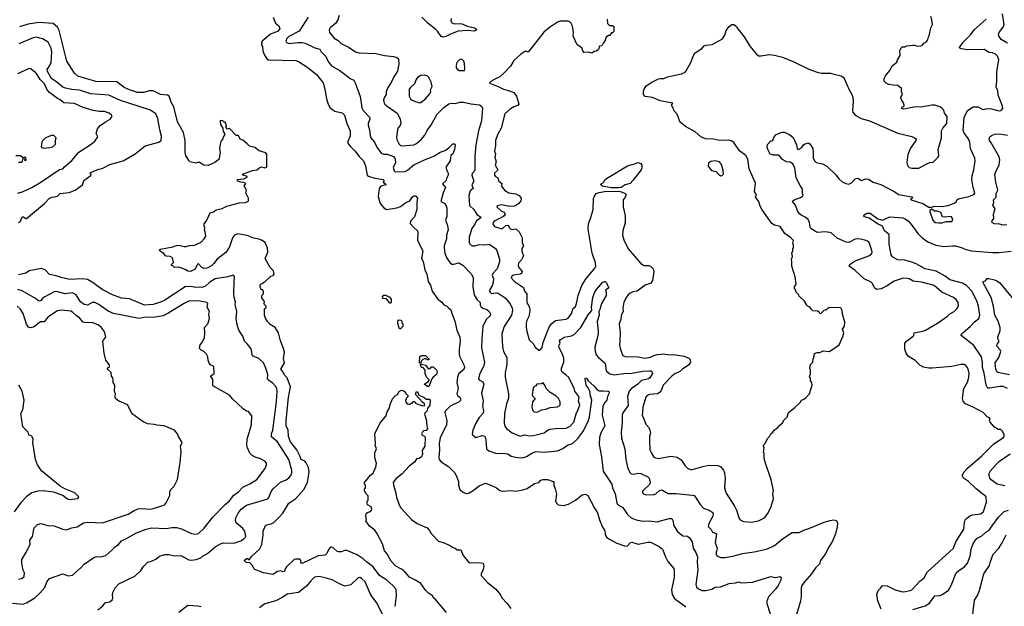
# Model space of a CAD drawing. Extents: x 1863017 to 1989460, y 394564 to 532820.
# Tile 86 of 213: x 1913147 to 1924258, y 471738 to 478358. Entities that reach past the tile are written whole.
import ezdxf

# ---------------------------------------------------------------- set-up
doc = ezdxf.new("R2010")
doc.units = 0

msp = doc.modelspace()

# ---------------------------------------------------------------- linework, layer by layer
at = {"layer": '0CON10XD'}
for points in [[(1917386, 471736), (1917398, 471855), (1917395, 471925), (1917389, 471939), (1917358, 471975), (1917290, 472035), (1917207, 472087), (1917137, 472185), (1917061, 472241), (1917025, 472275), (1916955, 472318), (1916838, 472368), (1916815, 472367), (1916775, 472353), (1916745, 472354), (1916725, 472362), (1916685, 472398), (1916665, 472406), (1916654, 472406), (1916636, 472384), (1916614, 472335), (1916595, 472316), (1916515, 472307), (1916335, 472222), (1916318, 472225), (1916324, 472245), (1916309, 472269), (1916265, 472272), (1916245, 472267), (1916158, 472182), (1916140, 472155), (1916135, 472133), (1916115, 472128), (1916095, 472138), (1916055, 472132), (1916005, 472096), (1915900, 472115), (1915802, 472152), (1915790, 472165), (1915775, 472200), (1915745, 472230), (1915703, 472233), (1915682, 472255), (1915705, 472278), (1915718, 472278), (1915738, 472262), (1915765, 472302), (1915855, 472384), (1915881, 472435), (1915896, 472545), (1915893, 472585), (1915921, 472649), (1915933, 472657), (1915985, 472668), (1916017, 472683), (1916071, 472739), (1916115, 472790), (1916185, 472904), (1916265, 472954), (1916353, 473057), (1916396, 473134), (1916415, 473255), (1916405, 473305), (1916379, 473359), (1916365, 473375), (1916324, 473395), (1916310, 473435), (1916274, 473504), (1916203, 473595), (1916181, 473655), (1916176, 473725), (1916154, 473775), (1916155, 473835), (1916181, 474095), (1916205, 474215), (1916167, 474317), (1916134, 474345), (1916119, 474379), (1916094, 474415), (1916136, 474485), (1916123, 474535), (1916137, 474605), (1916126, 474646), (1916090, 474735), (1916066, 474826), (1916030, 474885), (1915975, 474920), (1915945, 474952), (1915918, 474998), (1915910, 475025), (1915910, 475095), (1915928, 475112), (1915930, 475125), (1915902, 475152), (1915910, 475165), (1915907, 475187), (1915880, 475215), (1915880, 475245), (1915900, 475265), (1915900, 475295), (1915888, 475308), (1915870, 475315), (1915868, 475328), (1915860, 475335), (1915860, 475365), (1915872, 475378), (1915885, 475380), (1915903, 475397), (1915915, 475400), (1915980, 475465), (1916007, 475473), (1916020, 475485), (1916012, 475525), (1915975, 475562), (1915919, 475665), (1915949, 475735), (1915945, 475780), (1915918, 475845), (1915875, 475871), (1915835, 475887), (1915791, 475891), (1915715, 475924), (1915669, 475931), (1915608, 475942), (1915571, 475925), (1915550, 475895), (1915516, 475795), (1915479, 475735), (1915375, 475655), (1915338, 475605), (1915311, 475579), (1915264, 475555), (1915225, 475551), (1915202, 475562), (1915165, 475602), (1915155, 475598), (1915128, 475542), (1915075, 475518), (1915045, 475519), (1915015, 475540), (1914965, 475558), (1914935, 475564), (1914895, 475560), (1914875, 475580), (1914860, 475585), (1914860, 475595), (1914882, 475618), (1914872, 475672), (1914846, 475686), (1914805, 475688), (1914793, 475693), (1914775, 475718), (1914735, 475742), (1914723, 475757), (1914735, 475769), (1914875, 475794), (1914915, 475811), (1914945, 475814), (1915005, 475798), (1915025, 475798), (1915065, 475810), (1915120, 475815), (1915195, 475848), (1915230, 475885), (1915246, 475915), (1915242, 475962), (1915232, 475985), (1915238, 476015), (1915230, 476025), (1915230, 476055), (1915255, 476090), (1915295, 476178), (1915335, 476189), (1915365, 476211), (1915433, 476227), (1915485, 476252), (1915628, 476292), (1915690, 476295), (1915720, 476305), (1915730, 476315), (1915728, 476345), (1915698, 476405), (1915708, 476435), (1915680, 476485), (1915698, 476508), (1915675, 476522), (1915644, 476524), (1915610, 476535), (1915600, 476545), (1915610, 476555), (1915675, 476564), (1915715, 476580), (1915715, 476587), (1915670, 476605), (1915660, 476615), (1915775, 476658), (1915825, 476662), (1915847, 476683), (1915875, 476698), (1915915, 476688), (1915937, 476695), (1915936, 476835), (1915926, 476855), (1915849, 476879), (1915802, 476915), (1915742, 476932), (1915715, 476957), (1915665, 477000), (1915635, 477010), (1915620, 477045), (1915612, 477052), (1915592, 477052), (1915515, 477130), (1915492, 477122), (1915472, 477145), (1915480, 477155), (1915475, 477190), (1915465, 477200), (1915455, 477200), (1915438, 477218), (1915415, 477220), (1915410, 477215), (1915413, 477175), (1915440, 477135), (1915442, 477098), (1915460, 477075), (1915460, 477055), (1915443, 477037), (1915440, 477015), (1915418, 476985), (1915408, 476952), (1915402, 476905), (1915408, 476855), (1915395, 476780), (1915350, 476745), (1915275, 476712), (1915225, 476718), (1915176, 476746), (1915155, 476748), (1915135, 476740), (1915070, 476755), (1915055, 476770), (1915023, 476825), (1915014, 476854), (1915016, 476995), (1914996, 477086), (1914928, 477205), (1914886, 477375), (1914855, 477428), (1914834, 477494), (1914815, 477506), (1914738, 477515), (1914655, 477554), (1914614, 477554), (1914545, 477537), (1914476, 477536), (1914385, 477565), (1914325, 477592), (1914245, 477658), (1914005, 477662), (1913805, 477721), (1913765, 477756), (1913681, 477891), (1913593, 478235), (1913573, 478273), (1913524, 478314), (1913365, 478325), (1913242, 478308), (1913145, 478279)], [(1916009, 478385), (1916025, 478337), (1916035, 478320), (1916070, 478290), (1916084, 478255), (1916058, 478225), (1915976, 478194), (1915884, 478115), (1915876, 478095), (1915876, 478075), (1915886, 478056), (1915892, 478005), (1915906, 477965), (1915938, 477918), (1915955, 477904), (1916265, 477899), (1916295, 477888), (1916399, 477819), (1916495, 477741), (1916571, 477645), (1916590, 477575), (1916608, 477465), (1916623, 477415), (1916648, 477368), (1916680, 477340), (1916705, 477326), (1916785, 477306), (1916811, 477281), (1916838, 477185), (1916876, 477105), (1916876, 477045), (1916850, 476985), (1916850, 476965), (1916871, 476935), (1916928, 476878), (1916977, 476815), (1917026, 476765), (1917049, 476709), (1917069, 476605), (1917085, 476592), (1917155, 476568), (1917248, 476555), (1917262, 476545), (1917248, 476525), (1917277, 476505), (1917278, 476495), (1917221, 476479), (1917203, 476455), (1917194, 476364), (1917215, 476284), (1917255, 476235), (1917285, 476216), (1917405, 476234)], [(1916404, 478385), (1916300, 478230), (1916185, 478170), (1916162, 478145), (1916150, 478115), (1916160, 478100), (1916185, 478090), (1916285, 478101), (1916335, 478102), (1916370, 478095), (1916479, 478039), (1916536, 478026), (1916548, 477995), (1916598, 477948), (1916636, 477875), (1916666, 477836), (1916760, 477785), (1916875, 477696), (1916917, 477675), (1916933, 477645), (1916990, 477490), (1917007, 477365), (1917023, 477335), (1917098, 477255), (1917100, 477235), (1917079, 477185), (1917078, 477168), (1917094, 477115), (1917101, 477051), (1917110, 477025), (1917151, 476975), (1917178, 476918), (1917225, 476851), (1917251, 476841), (1917295, 476839), (1917365, 476813), (1917380, 476795), (1917389, 476755), (1917386, 476735), (1917361, 476695), (1917372, 476652), (1917385, 476643), (1917496, 476644), (1917525, 476659), (1917595, 476721), (1917715, 476778), (1917828, 476822), (1917885, 476861), (1917955, 476887), (1917993, 476915), (1918035, 476958), (1918056, 476956), (1918062, 476945), (1918054, 476895), (1918034, 476846), (1918011, 476825), (1918006, 476765), (1917957, 476695), (1917967, 476655), (1917982, 476625), (1917982, 476605), (1917962, 476565), (1917959, 476545), (1917919, 476505), (1917952, 476465), (1917926, 476405), (1917901, 476305), (1917943, 476283), (1917958, 476258), (1917968, 476232), (1917966, 476136), (1917953, 476095), (1917974, 476035), (1917981, 475985), (1917964, 475925), (1917962, 475885), (1917936, 475805), (1917936, 475785), (1917943, 475725), (1917966, 475666), (1918004, 475615), (1918025, 475599), (1918045, 475598), (1918104, 475614), (1918149, 475589), (1918244, 475485), (1918264, 475444), (1918260, 475340), (1918274, 475255), (1918308, 475195), (1918343, 475165), (1918343, 475135), (1918350, 475120), (1918374, 475104), (1918419, 475089), (1918446, 475065), (1918462, 475035), (1918458, 475015), (1918410, 474975), (1918373, 474897), (1918361, 474759), (1918359, 474655), (1918394, 474494), (1918384, 474455), (1918336, 474355), (1918326, 474306), (1918333, 474295), (1918373, 474273), (1918384, 474245), (1918357, 474145), (1918376, 474056), (1918369, 474005), (1918383, 473945), (1918374, 473915), (1918332, 473868), (1918291, 473799), (1918259, 473725), (1918253, 473685), (1918260, 473670), (1918295, 473644), (1918365, 473667), (1918395, 473657), (1918409, 473615), (1918414, 473516), (1918442, 473492), (1918515, 473466), (1918555, 473463), (1918595, 473468), (1918655, 473459), (1918695, 473434), (1918742, 473422), (1918795, 473414), (1918835, 473418), (1918865, 473428), (1918935, 473470), (1918975, 473485), (1919065, 473476), (1919215, 473494), (1919275, 473519), (1919329, 473555), (1919385, 473576), (1919445, 473631), (1919501, 473709), (1919563, 473825), (1919577, 473875), (1919602, 474065), (1919587, 474115), (1919582, 474165), (1919564, 474204), (1919538, 474235), (1919528, 474305), (1919532, 474315), (1919545, 474312), (1919564, 474284), (1919625, 474228), (1919665, 474181), (1919685, 474171), (1919731, 474169), (1919787, 474165), (1919798, 474158), (1919800, 474145), (1919781, 474105), (1919774, 474065), (1919746, 474035), (1919727, 473993), (1919721, 473895), (1919749, 473775), (1919706, 473695), (1919691, 473645), (1919686, 473565), (1919713, 473425), (1919731, 473265), (1919831, 473115), (1919836, 473075), (1919866, 473006), (1919884, 472905), (1919895, 472887), (1919955, 472854), (1920006, 472776), (1920047, 472737), (1920103, 472713), (1920179, 472699), (1920255, 472702), (1920337, 472693), (1920478, 472728), (1920505, 472728), (1920517, 472707), (1920529, 472645), (1920572, 472582), (1920632, 472532), (1920685, 472529), (1920703, 472513), (1920734, 472465), (1920746, 472395), (1920776, 472346), (1920797, 472295), (1920792, 472235), (1920799, 472151), (1920779, 471985), (1920786, 471955), (1920806, 471935), (1920845, 471918), (1920885, 471917), (1920957, 471933), (1920996, 471954), (1921055, 471959), (1921155, 471996), (1921225, 472004), (1921255, 472014), (1921296, 472004), (1921415, 472009), (1921625, 472076), (1921675, 472064), (1921726, 472076), (1921742, 472065), (1921736, 472035), (1921706, 471975), (1921675, 471932), (1921596, 471845), (1921576, 471786), (1921648, 471542)], [(1916754, 478405), (1916739, 478355), (1916715, 478318), (1916652, 478265), (1916639, 478245), (1916645, 478214), (1916695, 478150), (1916743, 478123), (1916775, 478091), (1916864, 478044), (1916935, 477994), (1916975, 477984), (1917165, 477975), (1917265, 477954), (1917365, 477944), (1917405, 477932), (1917422, 477915), (1917427, 477855), (1917411, 477779), (1917370, 477715), (1917344, 477656), (1917296, 477585), (1917281, 477545), (1917284, 477515), (1917263, 477485), (1917253, 477455), (1917256, 477426), (1917268, 477405), (1917295, 477381), (1917406, 477305), (1917439, 477239), (1917449, 477185), (1917441, 477165), (1917416, 477134), (1917398, 477035), (1917404, 477005), (1917428, 476955), (1917445, 476938), (1917465, 476934), (1917595, 476945), (1917625, 476960), (1917679, 477005), (1917719, 477055), (1917745, 477109), (1917786, 477165), (1917859, 477291), (1917935, 477366), (1917991, 477409), (1918025, 477418), (1918065, 477414), (1918115, 477426), (1918155, 477426), (1918238, 477408), (1918335, 477396), (1918354, 477385), (1918368, 477358), (1918358, 477215), (1918324, 477104), (1918295, 476945), (1918284, 476815), (1918283, 476665), (1918276, 476645), (1918255, 476623), (1918248, 476605), (1918271, 476535), (1918248, 476495), (1918264, 476455), (1918229, 476425), (1918217, 476375), (1918225, 476261), (1918273, 476215), (1918309, 476155), (1918346, 476135), (1918353, 476125), (1918300, 476085), (1918285, 476051), (1918249, 476001), (1918220, 475905), (1918220, 475845), (1918230, 475820), (1918257, 475807), (1918285, 475805), (1918332, 475822), (1918395, 475818), (1918445, 475826), (1918516, 475776), (1918530, 475755), (1918562, 475655), (1918562, 475625), (1918537, 475545), (1918485, 475495), (1918480, 475475), (1918493, 475433), (1918492, 475395), (1918478, 475355), (1918453, 475315), (1918450, 475295), (1918455, 475282), (1918470, 475270), (1918524, 475276), (1918545, 475271), (1918625, 475220), (1918678, 475155), (1918705, 475105), (1918708, 475075), (1918697, 475025), (1918615, 474895), (1918588, 474815), (1918596, 474665), (1918607, 474615), (1918646, 474545), (1918645, 474468), (1918625, 474375), (1918624, 474325), (1918665, 474135), (1918664, 474086), (1918641, 474025), (1918619, 473915), (1918616, 473805), (1918622, 473772), (1918640, 473745), (1918706, 473695), (1918795, 473658), (1918847, 473673), (1918895, 473663), (1918945, 473667), (1919064, 473696), (1919110, 473730), (1919135, 473739), (1919225, 473749), (1919267, 473743), (1919315, 473747), (1919359, 473771), (1919399, 473815), (1919428, 473912), (1919451, 473959), (1919469, 474011), (1919453, 474055), (1919460, 474095), (1919456, 474105), (1919413, 474165), (1919405, 474195), (1919345, 474319), (1919312, 474352), (1919270, 474380), (1919260, 474395), (1919262, 474425), (1919287, 474495), (1919288, 474535), (1919279, 474569), (1919234, 474655), (1919233, 474677), (1919246, 474706), (1919239, 474735), (1919245, 474746), (1919293, 474777), (1919375, 474791), (1919405, 474804), (1919480, 474885), (1919562, 475028), (1919602, 475075), (1919600, 475115), (1919616, 475225), (1919635, 475274), (1919658, 475312), (1919725, 475392), (1919745, 475403), (1919755, 475402), (1919769, 475389), (1919780, 475360), (1919797, 475345), (1919785, 475324), (1919758, 475305), (1919766, 475286), (1919764, 475245), (1919714, 475156), (1919695, 475089), (1919682, 475065), (1919685, 475025), (1919662, 474952), (1919676, 474845), (1919675, 474805), (1919639, 474661), (1919641, 474615), (1919653, 474575), (1919678, 474545), (1919749, 474485), (1919757, 474465), (1919760, 474415), (1919767, 474395), (1919805, 474361), (1919855, 474349), (1919965, 474365), (1920055, 474370), (1920175, 474390), (1920256, 474396), (1920277, 474395), (1920288, 474365), (1920257, 474315), (1920244, 474305), (1920163, 474287), (1920123, 474247), (1920051, 474195), (1920026, 474165), (1920007, 474105), (1920012, 474005), (1919955, 473922), (1919945, 473895), (1919946, 473814), (1919936, 473705), (1919938, 473635), (1919977, 473515), (1919988, 473395), (1920009, 473295), (1920035, 473246), (1920049, 473235), (1920075, 473229), (1920125, 473241), (1920155, 473237), (1920235, 473199), (1920249, 473185), (1920255, 473168), (1920261, 473135), (1920256, 473114), (1920181, 473045), (1920174, 473035), (1920175, 473020)], [(1918018, 478372), (1918011, 478345), (1918024, 478324), (1918055, 478311), (1918115, 478314), (1918140, 478310), (1918195, 478286), (1918280, 478265), (1918302, 478252), (1918299, 478241), (1918275, 478230), (1918205, 478236), (1918095, 478229), (1918007, 478195), (1917955, 478168), (1917925, 478160), (1917905, 478169), (1917861, 478229), (1917845, 478248), (1917757, 478315), (1917686, 478385)], [(1919777, 478365), (1919782, 478315), (1919803, 478293), (1919835, 478292), (1919852, 478282), (1919850, 478225), (1919835, 478210), (1919825, 478210), (1919805, 478180), (1919792, 478178), (1919765, 478160), (1919750, 478115), (1919730, 478095), (1919718, 478065), (1919692, 478058), (1919677, 478023), (1919658, 478002), (1919635, 478000), (1919605, 477982), (1919565, 477992), (1919515, 477988), (1919505, 478000), (1919492, 478042), (1919438, 478075), (1919415, 478122), (1919394, 478175), (1919397, 478215), (1919386, 478286), (1919365, 478321), (1919345, 478339), (1919332, 478342), (1919245, 478340), (1919215, 478330), (1919125, 478270), (1919063, 478217), (1918885, 477993), (1918855, 478003), (1918800, 477965), (1918725, 477897), (1918684, 477835), (1918618, 477762), (1918566, 477714), (1918525, 477694)], [(1922867, 471705), (1922831, 471801), (1922821, 471871), (1922833, 471917), (1922866, 471945), (1922881, 471969), (1922895, 471974), (1922935, 471970), (1923027, 471925), (1923095, 471904), (1923125, 471903), (1923195, 471916), (1923215, 471926), (1923305, 472022), (1923355, 472061), (1923389, 472125), (1923685, 472393), (1923712, 472465), (1923801, 472609), (1923808, 472685), (1923817, 472713), (1923830, 472730), (1923865, 472755), (1923900, 472770), (1923995, 472781), (1924022, 472808), (1924056, 472915), (1924054, 472975), (1923937, 473067), (1923855, 473147), (1923796, 473185), (1923784, 473215), (1923804, 473255), (1923844, 473296), (1924005, 473437), (1924139, 473571), (1924250, 473645), (1924258, 473655), (1924256, 473675), (1924237, 473715), (1924218, 473735), (1924190, 473735), (1924149, 473759), (1924098, 473815), (1924090, 473845), (1924100, 473855), (1924090, 473865), (1924065, 473878), (1924018, 473925), (1923905, 473986), (1923822, 474022), (1923794, 474054), (1923788, 474085), (1923801, 474195), (1923848, 474275), (1923859, 474325), (1923861, 474365), (1923852, 474415), (1923844, 474435), (1923825, 474456), (1923805, 474466), (1923768, 474468), (1923667, 474443), (1923445, 474424), (1923405, 474424), (1923346, 474436), (1923305, 474461), (1923252, 474512), (1923172, 474562), (1923150, 474595), (1923137, 474635), (1923134, 474706), (1923155, 474730), (1923228, 474785), (1923236, 474795), (1923241, 474825), (1923337, 474843), (1923368, 474855), (1923505, 474935), (1923618, 475012), (1923645, 475037), (1923694, 475066), (1923724, 475095), (1923741, 475125), (1923737, 475167), (1923715, 475202), (1923686, 475225), (1923555, 475282), (1923465, 475360), (1923325, 475395), (1923229, 475409), (1923185, 475434), (1923165, 475439), (1923115, 475442), (1923015, 475408), (1922929, 475351), (1922868, 475322), (1922815, 475315), (1922793, 475333), (1922771, 475381), (1922757, 475397), (1922675, 475433), (1922577, 475527), (1922506, 475575), (1922514, 475595), (1922556, 475624), (1922585, 475642), (1922729, 475695), (1922758, 475715), (1922766, 475735), (1922764, 475755), (1922732, 475842), (1922715, 475859), (1922685, 475872), (1922615, 475884), (1922575, 475882), (1922505, 475844), (1922475, 475847), (1922373, 475893), (1922303, 475953), (1922245, 475964), (1922145, 475958), (1922075, 476003), (1922066, 476016), (1922059, 476069), (1922045, 476105), (1922011, 476131), (1921965, 476151), (1921945, 476170), (1921925, 476202), (1921900, 476265), (1921868, 476305), (1921871, 476315), (1921885, 476324), (1921958, 476352), (1921982, 476365), (1921988, 476375), (1921980, 476395), (1921981, 476445), (1921955, 476487), (1921909, 476575), (1921894, 476684), (1921870, 476730), (1921840, 476750), (1921804, 476754), (1921778, 476765), (1921755, 476780), (1921715, 476828), (1921655, 476828), (1921615, 476840), (1921592, 476885), (1921583, 476917), (1921585, 476950), (1921625, 476990), (1921635, 476990), (1921645, 477000), (1921662, 477038), (1921681, 477059), (1921735, 477087), (1921755, 477090), (1921775, 477089), (1921835, 477063), (1921875, 477030), (1921914, 476945), (1921922, 476905), (1921935, 476892), (1921968, 476912), (1921993, 476945), (1922012, 476958), (1922045, 476967), (1922065, 476958), (1922096, 476905), (1922103, 476865), (1922103, 476795), (1922120, 476760), (1922135, 476747), (1922205, 476731), (1922255, 476707), (1922359, 476605), (1922392, 476562), (1922428, 476528), (1922468, 476508), (1922505, 476501), (1922534, 476516), (1922572, 476558), (1922585, 476567), (1922605, 476568), (1922645, 476544), (1922695, 476562), (1922725, 476557), (1922778, 476525), (1922865, 476497), (1923021, 476415), (1923063, 476385), (1923215, 476360), (1923222, 476355), (1923218, 476345), (1923200, 476335), (1923208, 476325), (1923340, 476285), (1923405, 476244), (1923435, 476242), (1923475, 476254), (1923555, 476250), (1923625, 476261), (1923692, 476288), (1923716, 476304), (1923721, 476325), (1923742, 476338), (1923857, 476363), (1923914, 476385), (1923926, 476405), (1923905, 476465), (1923893, 476555), (1923896, 476595), (1923915, 476665), (1923929, 476765), (1923926, 476795), (1923876, 476905), (1923868, 476975), (1923855, 477015), (1923807, 477077), (1923793, 477113), (1923805, 477255), (1923842, 477335), (1923905, 477376), (1923965, 477374), (1924015, 477344), (1924065, 477357), (1924115, 477354), (1924195, 477329), (1924223, 477335), (1924240, 477355), (1924234, 477395), (1924189, 477505), (1924186, 477555), (1924168, 477595), (1924175, 477665), (1924175, 477775), (1924197, 477905), (1924181, 477945), (1924158, 477968), (1924125, 477983), (1924085, 477989), (1924035, 478020), (1923845, 478017), (1923770, 478030), (1923758, 478035), (1923751, 478045), (1923795, 478104), (1923879, 478191), (1923918, 478245), (1924055, 478364)], [(1923225, 478070), (1923245, 478070), (1923275, 478058), (1923317, 478063), (1923335, 478070), (1923350, 478095), (1923365, 478100), (1923383, 478117), (1923395, 478130), (1923398, 478155), (1923412, 478175), (1923430, 478265), (1923448, 478305), (1923442, 478355), (1923428, 478395)], [(1924294, 478094), (1924224, 478135), (1924196, 478176), (1924194, 478195), (1924205, 478220), (1924246, 478275), (1924255, 478305), (1924239, 478425)], [(1918525, 477694), (1918465, 477662), (1918448, 477645), (1918451, 477641), (1918545, 477606), (1918605, 477574), (1918675, 477556), (1918724, 477535), (1918754, 477495), (1918779, 477405), (1918770, 477390), (1918725, 477376), (1918685, 477351), (1918620, 477295), (1918579, 477135), (1918541, 477059), (1918518, 476995), (1918518, 476935), (1918505, 476875), (1918516, 476845), (1918508, 476805), (1918525, 476755), (1918512, 476715), (1918542, 476665), (1918539, 476655), (1918506, 476625), (1918505, 476605), (1918515, 476589), (1918544, 476575), (1918556, 476536), (1918586, 476515), (1918592, 476505), (1918579, 476485), (1918605, 476451), (1918618, 476435), (1918666, 476406), (1918745, 476393), (1918784, 476375), (1918806, 476345), (1918802, 476315), (1918780, 476285), (1918735, 476254), (1918675, 476250), (1918585, 476269), (1918535, 476259), (1918533, 476245), (1918585, 476198), (1918615, 476185), (1918626, 476165), (1918615, 476145), (1918598, 476132), (1918501, 476085), (1918489, 476071), (1918486, 476055), (1918504, 476024), (1918575, 476001), (1918597, 476003), (1918635, 476036), (1918655, 476039), (1918664, 476034), (1918672, 476012), (1918685, 475998), (1918705, 475992), (1918745, 475999), (1918784, 475964), (1918816, 475896), (1918817, 475845), (1918832, 475805), (1918815, 475775), (1918812, 475745), (1918834, 475695), (1918810, 475650), (1918775, 475609), (1918772, 475585), (1918780, 475560), (1918818, 475518), (1918811, 475495), (1918795, 475485), (1918718, 475475), (1918702, 475465), (1918694, 475445), (1918732, 475405), (1918833, 475335), (1918844, 475294), (1918869, 475265), (1918872, 475165), (1918901, 475115), (1918903, 475075), (1918893, 475007), (1918871, 474965), (1918864, 474935), (1918862, 474885), (1918869, 474845), (1918898, 474745), (1918942, 474705), (1918965, 474662), (1919005, 474630), (1919015, 474630), (1919045, 474660), (1919056, 474716), (1919092, 474815), (1919126, 474895), (1919151, 474929), (1919195, 474965), (1919315, 474980), (1919335, 474989), (1919378, 475045), (1919389, 475095), (1919418, 475122), (1919431, 475155), (1919450, 475245), (1919491, 475359), (1919532, 475428), (1919639, 475555), (1919647, 475575), (1919646, 475615), (1919606, 475725), (1919562, 475995), (1919565, 476055), (1919593, 476125), (1919617, 476215), (1919624, 476336), (1919633, 476365), (1919654, 476396), (1919685, 476409), (1919745, 476418), (1919875, 476423), (1919925, 476419), (1919975, 476402), (1919990, 476385), (1919981, 476355), (1919958, 476325), (1919957, 476305), (1919957, 476245), (1919978, 476145), (1919981, 476095), (1919979, 476065), (1919953, 475977), (1919951, 475925), (1919965, 475873), (1920013, 475773), (1920155, 475608), (1920195, 475583), (1920245, 475583), (1920265, 475577), (1920295, 475548), (1920303, 475515), (1920289, 475415), (1920268, 475385), (1920205, 475362), (1920115, 475296), (1920065, 475286), (1920035, 475272), (1920014, 475255), (1919986, 475214), (1919964, 475165), (1919952, 475105), (1919959, 475065), (1919936, 475025), (1919929, 474975), (1919911, 474925), (1919922, 474825), (1919919, 474735), (1919914, 474685), (1919926, 474635), (1919955, 474570), (1919978, 474558), (1920128, 474552), (1920200, 474540), (1920265, 474551), (1920305, 474570), (1920345, 474580), (1920415, 474586), (1920475, 474577), (1920525, 474581), (1920645, 474562), (1920700, 474540), (1920714, 474524), (1920717, 474495), (1920698, 474462), (1920626, 474415), (1920594, 474386), (1920545, 474366), (1920505, 474334), (1920410, 474235), (1920387, 474173), (1920369, 474151), (1920343, 474137), (1920255, 474127), (1920224, 474115), (1920213, 474097), (1920178, 473985), (1920175, 473928), (1920173, 473895), (1920185, 473860), (1920214, 473795), (1920246, 473756), (1920259, 473725), (1920264, 473695), (1920254, 473655), (1920253, 473605), (1920259, 473505), (1920276, 473465), (1920303, 473423), (1920323, 473413), (1920355, 473408), (1920495, 473434), (1920565, 473421), (1920613, 473393), (1920658, 473325), (1920685, 473296), (1920725, 473278), (1920855, 473317), (1920925, 473331), (1921025, 473328), (1921055, 473316), (1921091, 473275), (1921102, 473245), (1921108, 473185), (1921099, 473075), (1921118, 473015), (1921213, 472867), (1921236, 472825), (1921268, 472728), (1921278, 472715), (1921315, 472694), (1921405, 472688), (1921485, 472702), (1921552, 472738), (1921588, 472785), (1921626, 472865), (1921654, 472955), (1921646, 473005), (1921654, 473045), (1921629, 473165), (1921558, 473365), (1921548, 473415), (1921548, 473465), (1921540, 473475), (1921550, 473535), (1921540, 473545), (1921540, 473555), (1921555, 473570), (1921588, 473635), (1921610, 473655), (1921624, 473686), (1921646, 473704), (1921660, 473725), (1921699, 473751), (1921726, 473784), (1921755, 473808), (1921775, 473842), (1921806, 473874), (1921824, 473926), (1921895, 473982), (1921953, 474037), (1921970, 474065), (1921987, 474073), (1922019, 474091), (1922060, 474135), (1922090, 474235), (1922088, 474265), (1922073, 474283), (1922070, 474315), (1922060, 474325), (1922063, 474347), (1922070, 474355), (1922070, 474405), (1922062, 474425), (1922073, 474467), (1922097, 474493), (1922100, 474535), (1922107, 474543), (1922115, 474590), (1922148, 474602), (1922177, 474603), (1922215, 474622), (1922285, 474612), (1922395, 474688), (1922436, 474784), (1922446, 474825), (1922432, 474865), (1922455, 474900), (1922460, 474945), (1922432, 475035), (1922430, 475075), (1922418, 475098), (1922407, 475107), (1922281, 475109), (1922245, 475080), (1922222, 475078), (1922188, 475042), (1922175, 475040), (1922168, 475058), (1922155, 475070), (1922092, 475072), (1922088, 475088), (1922058, 475118), (1922045, 475120), (1922030, 475135), (1922005, 475180), (1921945, 475240), (1921940, 475255), (1921910, 475285), (1921898, 475318), (1921890, 475325), (1921890, 475345), (1921908, 475375), (1921898, 475455), (1921860, 475575), (1921862, 475625), (1921858, 475655), (1921868, 475685), (1921860, 475725), (1921872, 475748), (1921870, 475775), (1921880, 475785), (1921880, 475815), (1921872, 475835), (1921878, 475865), (1921850, 475895), (1921780, 475945), (1921727, 476025), (1921665, 476039), (1921635, 476059), (1921525, 476214), (1921503, 476255), (1921487, 476305), (1921451, 476355), (1921460, 476385), (1921441, 476415), (1921451, 476515), (1921380, 476675), (1921363, 476785), (1921340, 476825), (1921270, 476880), (1921205, 476974), (1921175, 476992), (1921145, 476999), (1921045, 476996), (1920975, 477010), (1920885, 477013), (1920835, 477036), (1920771, 477091), (1920662, 477152), (1920596, 477205), (1920578, 477265), (1920559, 477299), (1920529, 477335), (1920522, 477365), (1920503, 477395), (1920518, 477418), (1920375, 477442), (1920289, 477479), (1920205, 477490), (1920188, 477515), (1920187, 477553), (1920193, 477575), (1920215, 477610), (1920282, 477655), (1920355, 477691), (1920375, 477696), (1920416, 477694), (1920456, 477714), (1920615, 477748), (1920655, 477766), (1920669, 477781), (1920722, 477875), (1920750, 477955), (1920765, 477981), (1920848, 478035), (1920872, 478065), (1920895, 478070), (1920960, 478080), (1921077, 478143), (1921105, 478182), (1921121, 478235), (1921155, 478283), (1921185, 478303), (1921205, 478304), (1921235, 478283), (1921250, 478255), (1921323, 478163), (1921385, 478058), (1921460, 477970), (1921485, 477952), (1921515, 477950), (1921605, 477967), (1921665, 477958), (1921755, 477934), (1921883, 477883), (1922051, 477801), (1922146, 477766), (1922196, 477754), (1922295, 477756), (1922349, 477739), (1922418, 477725), (1922440, 477710), (1922455, 477688), (1922506, 477565), (1922539, 477515), (1922550, 477485), (1922554, 477435), (1922546, 477334), (1922550, 477315), (1922575, 477280), (1922643, 477243), (1922737, 477217), (1923055, 477079), (1923215, 477041), (1923262, 477015), (1923258, 476995), (1923200, 476910), (1923170, 476835), (1923160, 476745), (1923164, 476715), (1923172, 476702), (1923185, 476691), (1923215, 476681), (1923295, 476683), (1923393, 476737), (1923415, 476748), (1923455, 476750), (1923512, 476808), (1923518, 476825), (1923513, 476893), (1923550, 477025), (1923551, 477105), (1923565, 477133), (1923609, 477185), (1923614, 477265), (1923584, 477305), (1923576, 477336), (1923555, 477359), (1923532, 477375), (1923475, 477392), (1923445, 477394), (1923315, 477372), (1923255, 477376), (1923125, 477350), (1923100, 477355), (1923100, 477370), (1923127, 477383), (1923128, 477395), (1923117, 477427), (1923100, 477445), (1923090, 477475), (1923090, 477485), (1923108, 477515), (1923098, 477545), (1923098, 477588), (1923082, 477592), (1923057, 477617), (1923005, 477618), (1922955, 477628), (1922925, 477640), (1922902, 477665), (1922904, 477695), (1922919, 477725), (1922968, 477785), (1922994, 477836), (1923045, 477880), (1923053, 477907), (1923082, 477955), (1923080, 478005), (1923095, 478040), (1923105, 478050), (1923135, 478050), (1923158, 478062), (1923225, 478070)], [(1913135, 476069), (1913155, 476086), (1913175, 476134), (1913185, 476134), (1913215, 476114), (1913225, 476116), (1913426, 476284), (1913485, 476344), (1913515, 476357), (1913574, 476366), (1913605, 476398), (1913705, 476408), (1913775, 476435), (1913855, 476494), (1913864, 476516), (1913873, 476545), (1913953, 476605), (1913952, 476615), (1913940, 476625), (1913952, 476635), (1914025, 476668), (1914087, 476683), (1914165, 476723), (1914315, 476765), (1914451, 476845), (1914565, 476934), (1914717, 476975), (1914742, 476995), (1914748, 477045), (1914727, 477115), (1914705, 477245), (1914682, 477295), (1914625, 477337), (1914378, 477418), (1914285, 477448), (1914155, 477507), (1913952, 477522), (1913821, 477561), (1913735, 477569), (1913665, 477584), (1913635, 477596), (1913566, 477655), (1913506, 477695), (1913460, 477775), (1913457, 477795), (1913492, 477848), (1913501, 477875), (1913510, 477995), (1913504, 478035), (1913468, 478105), (1913403, 478143), (1913335, 478161), (1913300, 478155), (1913136, 478086)], [(1918165, 477783), (1918171, 477805), (1918168, 477865), (1918160, 477890), (1918135, 477912), (1918115, 477909), (1918079, 477875), (1918071, 477845), (1918073, 477815), (1918087, 477795), (1918105, 477784), (1918165, 477783)], [(1913125, 476401), (1913185, 476419), (1913286, 476465), (1913385, 476524), (1913595, 476667), (1913635, 476674), (1913652, 476698), (1913735, 476771), (1913816, 476865), (1913955, 476954), (1913994, 476986), (1914028, 477035), (1914011, 477075), (1914024, 477126), (1914054, 477166), (1914116, 477204), (1914168, 477235), (1914192, 477265), (1914185, 477282), (1914157, 477305), (1914105, 477322), (1914045, 477321), (1913975, 477332), (1913865, 477368), (1913765, 477411), (1913645, 477419), (1913605, 477455), (1913575, 477468), (1913485, 477535), (1913458, 477568), (1913427, 477635), (1913380, 477685), (1913345, 477741), (1913325, 477763), (1913265, 477806), (1913245, 477803), (1913121, 477749)], [(1917655, 477421), (1917675, 477423), (1917726, 477464), (1917777, 477523), (1917786, 477545), (1917784, 477565), (1917803, 477605), (1917791, 477655), (1917766, 477706), (1917746, 477726), (1917715, 477734), (1917675, 477730), (1917636, 477705), (1917622, 477685), (1917603, 477635), (1917556, 477594), (1917543, 477575), (1917542, 477495), (1917556, 477465), (1917575, 477451), (1917625, 477430), (1917655, 477421)], [(1913415, 476908), (1913485, 476914), (1913522, 476925), (1913550, 476955), (1913552, 476998), (1913560, 477025), (1913532, 477052), (1913505, 477052), (1913440, 477025), (1913405, 476990), (1913398, 476975), (1913390, 476925), (1913400, 476915), (1913415, 476908)], [(1924285, 476042), (1924245, 476041), (1924205, 476052), (1924146, 476056), (1924125, 476064), (1924116, 476075), (1924120, 476090), (1924141, 476115), (1924137, 476165), (1924156, 476225), (1924128, 476265), (1924140, 476295), (1924138, 476325), (1924168, 476355), (1924168, 476395), (1924185, 476435), (1924161, 476525), (1924153, 476607), (1924164, 476645), (1924201, 476715), (1924208, 476775), (1924198, 476818), (1924108, 476968), (1924091, 476995), (1924088, 477015), (1924094, 477035), (1924115, 477052), (1924152, 477068), (1924205, 477069), (1924295, 477055)], [(1913135, 476750), (1913165, 476750), (1913178, 476762), (1913185, 476790), (1913198, 476788), (1913202, 476772), (1913215, 476770), (1913220, 476775), (1913218, 476798), (1913205, 476810), (1913198, 476802), (1913185, 476800), (1913155, 476820), (1913105, 476820)], [(1921058, 476598), (1921075, 476600), (1921088, 476615), (1921086, 476655), (1921066, 476725), (1921045, 476753), (1920995, 476764), (1920945, 476757), (1920921, 476739), (1920918, 476705), (1920955, 476658), (1921005, 476646), (1921035, 476612), (1921058, 476598)], [(1919905, 476459), (1919822, 476462), (1919725, 476481), (1919707, 476495), (1919710, 476505), (1919735, 476522), (1919755, 476553), (1919770, 476565), (1920005, 476710), (1920096, 476734), (1920125, 476747), (1920156, 476736), (1920167, 476715), (1920166, 476685), (1920159, 476665), (1920065, 476543), (1920035, 476510), (1919980, 476495), (1919935, 476464), (1919905, 476459)], [(1917405, 476234), (1917445, 476250), (1917505, 476296), (1917550, 476315), (1917575, 476357), (1917595, 476372), (1917615, 476370), (1917637, 476345), (1917628, 476295), (1917630, 476215), (1917601, 476135), (1917558, 476085), (1917555, 476060), (1917590, 476015), (1917638, 475975), (1917642, 475955), (1917636, 475865), (1917695, 475750), (1917683, 475665), (1917699, 475629), (1917718, 475535), (1917742, 475485), (1917758, 475405), (1917782, 475362), (1917801, 475295), (1917865, 475204), (1917911, 475171), (1917935, 475139), (1917965, 475129), (1917981, 475111), (1918014, 475085), (1918026, 475035), (1918058, 474955), (1918081, 474855), (1918114, 474774), (1918119, 474731), (1918105, 474635), (1918105, 474585), (1918113, 474555), (1918159, 474465), (1918167, 474435), (1918155, 474408), (1918103, 474365), (1918086, 474324), (1918081, 474265), (1918094, 474195), (1918080, 474135), (1918090, 474115), (1918116, 474095), (1918123, 474075), (1918121, 474059), (1918106, 474045), (1918005, 473998), (1917952, 473945), (1917944, 473925), (1917967, 473835), (1917965, 473785), (1917891, 473639), (1917880, 473575), (1917884, 473505), (1917876, 473416), (1917881, 473395), (1917905, 473368), (1917985, 473316), (1918055, 473248), (1918074, 473215), (1918099, 473145), (1918098, 473105), (1918114, 473055), (1918145, 473030), (1918176, 473016), (1918205, 473011), (1918221, 473019), (1918265, 473044), (1918333, 473097), (1918405, 473127), (1918465, 473107), (1918528, 473075), (1918565, 473047), (1918595, 473037), (1918695, 473046), (1918745, 473039), (1918825, 473051), (1918875, 473069), (1918955, 473126), (1919005, 473136), (1919029, 473161), (1919055, 473170), (1919105, 473169), (1919168, 473145), (1919176, 473136), (1919174, 473105), (1919191, 473065), (1919204, 473005), (1919194, 472924), (1919207, 472897), (1919225, 472882), (1919285, 472877), (1919339, 472891), (1919421, 472935), (1919495, 472996), (1919534, 473004), (1919557, 472987), (1919632, 472845), (1919669, 472795), (1919690, 472715), (1919725, 472630), (1919746, 472596), (1919758, 472538), (1919774, 472515), (1919795, 472499), (1919885, 472451), (1919985, 472417), (1920005, 472422), (1920038, 472455), (1920055, 472463), (1920125, 472441), (1920235, 472464), (1920264, 472464), (1920309, 472439), (1920363, 472415), (1920401, 472385), (1920436, 472295), (1920463, 472243), (1920529, 472165), (1920534, 472145), (1920532, 472065), (1920502, 471925), (1920511, 471871), (1920537, 471825), (1920663, 471733)], [(1923515, 476064), (1923555, 476067), (1923605, 476080), (1923665, 476081), (1923677, 476095), (1923671, 476121), (1923662, 476132), (1923645, 476138), (1923595, 476129), (1923560, 476135), (1923543, 476183), (1923506, 476196), (1923475, 476199), (1923435, 476221), (1923418, 476205), (1923418, 476195), (1923451, 476095), (1923475, 476069), (1923515, 476064)], [(1924295, 474198), (1924245, 474218), (1924207, 474217), (1924095, 474199), (1924075, 474201), (1924065, 474210), (1924054, 474235), (1924032, 474368), (1924013, 474435), (1924013, 474495), (1924000, 474555), (1923915, 474683), (1923772, 474795), (1923773, 474805), (1923790, 474825), (1923875, 474898), (1923921, 474949), (1923971, 474985), (1923982, 475025), (1923968, 475125), (1923949, 475185), (1923890, 475295), (1923830, 475360), (1923785, 475384), (1923644, 475424), (1923591, 475465), (1923489, 475519), (1923365, 475545), (1923264, 475604), (1923215, 475623), (1923135, 475643), (1923055, 475649), (1923000, 475680), (1922982, 475705), (1922957, 475825), (1922957, 475935), (1922908, 475975), (1922885, 476027), (1922827, 476053), (1922735, 476117), (1922680, 476135), (1922672, 476145), (1922678, 476155), (1922705, 476173), (1922745, 476174), (1922831, 476111), (1922885, 476096), (1922965, 476132), (1923113, 476123), (1923141, 476111), (1923176, 476085), (1923227, 476025), (1923281, 475945), (1923330, 475895), (1923395, 475850), (1923485, 475814), (1923575, 475798), (1923675, 475808), (1923705, 475806), (1923775, 475789), (1923805, 475774), (1923885, 475751), (1924125, 475730), (1924195, 475731), (1924335, 475746)], [(1916005, 473725), (1916045, 474045), (1916053, 474165), (1916050, 474195), (1916035, 474223), (1915999, 474259), (1915946, 474295), (1915942, 474305), (1915948, 474355), (1915925, 474425), (1915897, 474487), (1915845, 474536), (1915776, 474565), (1915758, 474645), (1915718, 474698), (1915685, 474729), (1915665, 474785), (1915620, 474855), (1915601, 474915), (1915591, 474985), (1915596, 475065), (1915578, 475145), (1915582, 475175), (1915567, 475225), (1915565, 475275), (1915566, 475405), (1915573, 475453), (1915565, 475473), (1915555, 475476), (1915495, 475458), (1915354, 475435), (1915293, 475397), (1915245, 475351), (1915205, 475335), (1915175, 475339), (1915135, 475335), (1915077, 475347), (1915015, 475343), (1914785, 475193), (1914735, 475170), (1914655, 475145), (1914555, 475135), (1914387, 475207), (1914295, 475214), (1914193, 475253), (1914085, 475310), (1914011, 475361), (1913985, 475385), (1913912, 475425), (1913855, 475432), (1913715, 475425), (1913615, 475447), (1913558, 475468), (1913485, 475482), (1913435, 475534), (1913395, 475550), (1913255, 475524), (1913215, 475499), (1913135, 475480)], [(1924315, 474350), (1924186, 474376), (1924175, 474385), (1924161, 474415), (1924155, 474485), (1924196, 474545), (1924218, 474615), (1924211, 474631), (1924172, 474675), (1924179, 474695), (1924200, 474725), (1924188, 474748), (1924184, 474775), (1924211, 474849), (1924210, 474885), (1924188, 474955), (1924150, 475025), (1924138, 475125), (1924110, 475225), (1924014, 475395), (1924020, 475405), (1924045, 475413), (1924065, 475436), (1924085, 475438), (1924147, 475423), (1924175, 475412), (1924202, 475392), (1924345, 475219)], [(1913065, 471774), (1913185, 471763), (1913225, 471778), (1913320, 471835), (1913374, 471885), (1913430, 471950), (1913455, 472016), (1913485, 472053), (1913635, 472103), (1913693, 472083), (1913745, 472091), (1913841, 472175), (1913876, 472214), (1913985, 472291), (1914015, 472300), (1914065, 472296), (1914118, 472312), (1914187, 472373), (1914220, 472410), (1914262, 472435), (1914295, 472478), (1914345, 472499), (1914465, 472569), (1914575, 472609), (1914635, 472623), (1914805, 472616), (1914865, 472626), (1914915, 472626), (1914975, 472613), (1915085, 472561), (1915135, 472554), (1915165, 472561), (1915229, 472621), (1915325, 472746), (1915465, 472886), (1915515, 472928), (1915565, 472993), (1915615, 473029), (1915666, 473084), (1915745, 473122), (1915825, 473168), (1915918, 473295), (1915934, 473335), (1915932, 473355), (1915915, 473378), (1915865, 473404), (1915803, 473423), (1915770, 473440), (1915745, 473468), (1915718, 473528), (1915712, 473555), (1915714, 473625), (1915763, 473785), (1915767, 473887), (1915730, 473935), (1915705, 473942), (1915670, 473965), (1915550, 474080), (1915515, 474122), (1915328, 474225), (1915328, 474285), (1915332, 474295), (1915302, 474335), (1915342, 474365), (1915338, 474445), (1915300, 474465), (1915284, 474484), (1915273, 474515), (1915272, 474555), (1915257, 474585), (1915225, 474613), (1915195, 474628), (1915178, 474648), (1915185, 474690), (1915208, 474715), (1915232, 474772), (1915238, 474825), (1915232, 474885), (1915270, 474925), (1915290, 474985), (1915282, 475035), (1915290, 475065), (1915263, 475115), (1915270, 475155), (1915258, 475168), (1915185, 475181), (1915065, 475187), (1914995, 475153), (1914818, 475042), (1914765, 475018), (1914655, 474999), (1914565, 475002), (1914495, 474988), (1914205, 475042), (1914145, 475070), (1914039, 475145), (1913995, 475166), (1913965, 475166), (1913913, 475137), (1913875, 475144), (1913832, 475175), (1913785, 475253), (1913745, 475274), (1913655, 475265), (1913565, 475289), (1913535, 475286), (1913425, 475226), (1913405, 475212), (1913384, 475186), (1913365, 475180), (1913325, 475211), (1913175, 475300), (1913125, 475314)], [(1917335, 475160), (1917325, 475160), (1917287, 475207), (1917245, 475212), (1917240, 475240), (1917255, 475248), (1917275, 475248), (1917315, 475230), (1917340, 475205), (1917340, 475165), (1917335, 475160)], [(1914371, 472779), (1914441, 472819), (1914485, 472837), (1914535, 472841), (1914615, 472833), (1914643, 472837), (1914764, 472876), (1914782, 472885), (1914802, 472905), (1914842, 472988), (1914842, 473035), (1914855, 473060), (1914890, 473095), (1914929, 473171), (1914960, 473360), (1914969, 473485), (1914961, 473545), (1914980, 473585), (1914938, 473655), (1914927, 473685), (1914896, 473726), (1914776, 473776), (1914695, 473781), (1914665, 473790), (1914595, 473797), (1914539, 473819), (1914415, 473912), (1914363, 474013), (1914290, 474045), (1914265, 474052), (1914230, 474085), (1914223, 474103), (1914228, 474135), (1914218, 474165), (1914222, 474232), (1914202, 474265), (1914202, 474295), (1914197, 474317), (1914182, 474335), (1914178, 474375), (1914140, 474415), (1914140, 474425), (1914160, 474445), (1914160, 474465), (1914120, 474515), (1914102, 474595), (1914087, 474725), (1914093, 474745), (1914118, 474775), (1914110, 474825), (1914101, 474845), (1914065, 474889), (1914035, 474911), (1913965, 474942), (1913895, 474939), (1913865, 474946), (1913823, 474993), (1913785, 475019), (1913745, 475059), (1913725, 475069), (1913615, 475079), (1913575, 475071), (1913465, 475003), (1913425, 474947), (1913383, 474947), (1913305, 474890), (1913265, 474879), (1913245, 474887), (1913223, 474923), (1913185, 475044), (1913153, 475095), (1913117, 475127)], [(1917445, 474870), (1917435, 474870), (1917428, 474878), (1917413, 474935), (1917413, 474957), (1917425, 474970), (1917448, 474968), (1917460, 474955), (1917460, 474935), (1917470, 474925), (1917470, 474895), (1917445, 474870)], [(1917675, 474480), (1917660, 474485), (1917662, 474558), (1917685, 474568), (1917725, 474568), (1917739, 474559), (1917767, 474527), (1917765, 474520), (1917745, 474520), (1917735, 474532), (1917715, 474532), (1917696, 474524), (1917678, 474505), (1917675, 474480)], [(1917748, 474218), (1917710, 474245), (1917762, 474275), (1917768, 474295), (1917739, 474325), (1917724, 474365), (1917724, 474404), (1917705, 474428), (1917685, 474433), (1917675, 474448), (1917671, 474459), (1917678, 474472), (1917728, 474458), (1917752, 474425), (1917765, 474418), (1917778, 474422), (1917795, 474440), (1917815, 474440), (1917850, 474405), (1917857, 474387), (1917852, 474355), (1917814, 474326), (1917797, 474305), (1917765, 474220), (1917748, 474218)], [(1913089, 472805), (1913166, 472915), (1913232, 472985), (1913285, 473022), (1913355, 473043), (1913414, 473044), (1913529, 473029), (1913637, 472987), (1913685, 472952), (1913710, 472945), (1913805, 472954), (1913816, 472975), (1913768, 473018), (1913655, 473064), (1913603, 473095), (1913395, 473269), (1913350, 473335), (1913326, 473396), (1913296, 473585), (1913300, 473625), (1913292, 473645), (1913285, 473658), (1913252, 473675), (1913243, 473705), (1913182, 473765), (1913162, 473915), (1913183, 473957), (1913198, 474065), (1913176, 474166), (1913137, 474235)], [(1918975, 473928), (1918995, 473934), (1919035, 473955), (1919085, 473962), (1919135, 473980), (1919215, 473990), (1919243, 474005), (1919248, 474015), (1919247, 474045), (1919228, 474085), (1919198, 474115), (1919132, 474152), (1919088, 474195), (1919078, 474228), (1919055, 474260), (1919032, 474248), (1918983, 474247), (1918970, 474225), (1918945, 474210), (1918941, 474199), (1918931, 474125), (1918934, 474115), (1918963, 474085), (1918934, 474046), (1918926, 473985), (1918935, 473952), (1918953, 473933), (1918975, 473928)], [(1917965, 471670), (1917845, 471813), (1917820, 471830), (1917804, 471855), (1917760, 471885), (1917725, 471921), (1917675, 471995), (1917613, 472035), (1917545, 472069), (1917495, 472129), (1917455, 472158), (1917392, 472192), (1917338, 472248), (1917290, 472335), (1917263, 472363), (1917240, 472445), (1917178, 472562), (1917156, 472596), (1917094, 472644), (1917053, 472703), (1917060, 472715), (1917052, 472755), (1917058, 472785), (1917072, 472798), (1917105, 472810), (1917118, 472822), (1917120, 472835), (1917115, 472860), (1917073, 472883), (1917068, 472905), (1917070, 472925), (1917080, 472935), (1917080, 472985), (1917053, 473013), (1917040, 473045), (1917040, 473065), (1917050, 473075), (1917050, 473105), (1917040, 473115), (1917040, 473135), (1917105, 473218), (1917140, 473245), (1917142, 473265), (1917168, 473305), (1917172, 473355), (1917154, 473414), (1917154, 473475), (1917172, 473515), (1917157, 473555), (1917161, 473575), (1917156, 473685), (1917215, 473809), (1917279, 473885), (1917295, 473933), (1917322, 473978), (1917329, 474015), (1917355, 474079), (1917385, 474113), (1917410, 474130), (1917428, 474162), (1917455, 474177), (1917485, 474168), (1917500, 474155), (1917502, 474142), (1917530, 474115), (1917528, 474102), (1917510, 474085), (1917510, 474075), (1917500, 474065), (1917503, 474043), (1917520, 474025), (1917535, 474018), (1917552, 474018), (1917565, 474030), (1917578, 474032), (1917592, 474048), (1917605, 474050), (1917612, 474032), (1917650, 474015), (1917695, 474000), (1917718, 474005), (1917717, 474025), (1917693, 474043), (1917617, 474125), (1917617, 474145), (1917625, 474162), (1917635, 474157), (1917651, 474121), (1917707, 474097), (1917735, 474077), (1917767, 474077), (1917778, 474068), (1917776, 474005), (1917749, 473975), (1917744, 473945), (1917721, 473919), (1917717, 473905), (1917739, 473835), (1917738, 473802), (1917748, 473742), (1917736, 473724), (1917705, 473718), (1917692, 473708), (1917682, 473685), (1917690, 473670), (1917715, 473658), (1917722, 473645), (1917719, 473545), (1917688, 473495), (1917694, 473455), (1917680, 473425), (1917655, 473408), (1917625, 473401), (1917604, 473366), (1917541, 473319), (1917462, 473235), (1917393, 473177), (1917360, 473135), (1917369, 473095), (1917393, 473015), (1917400, 472970), (1917428, 472885), (1917449, 472849), (1917567, 472717), (1917632, 472672), (1917744, 472625), (1917773, 472595), (1917791, 472561), (1917874, 472474), (1917925, 472460), (1918004, 472424), (1918035, 472403), (1918062, 472395), (1918085, 472376), (1918126, 472375), (1918150, 472310), (1918215, 472232), (1918235, 472228), (1918325, 472231), (1918378, 472225), (1918386, 472194), (1918376, 472154), (1918354, 472105), (1918356, 472085), (1918427, 472007), (1918516, 471936), (1918563, 471883), (1918573, 471865), (1918591, 471831), (1918645, 471774), (1918688, 471715)], [(1914031, 471699), (1914085, 471742), (1914111, 471779), (1914125, 471783), (1914165, 471790), (1914193, 471815), (1914200, 471835), (1914194, 471865), (1914198, 471895), (1914225, 471947), (1914265, 471993), (1914445, 472079), (1914515, 472144), (1914545, 472189), (1914594, 472236), (1914634, 472246), (1914685, 472270), (1914726, 472304), (1914785, 472322), (1914832, 472322), (1914898, 472308), (1914965, 472311), (1915055, 472263), (1915085, 472260), (1915138, 472265), (1915192, 472285), (1915212, 472305), (1915268, 472335), (1915355, 472409), (1915415, 472444), (1915445, 472453), (1915565, 472449), (1915643, 472477), (1915672, 472495), (1915692, 472515), (1915699, 472531), (1915689, 472585), (1915666, 472616), (1915592, 472682), (1915582, 472705), (1915586, 472735), (1915611, 472789), (1915646, 472835), (1915705, 472878), (1915947, 472953), (1915959, 472965), (1915984, 473035), (1916007, 473063), (1916092, 473138), (1916155, 473167), (1916185, 473188), (1916206, 473215), (1916217, 473243), (1916217, 473275), (1916186, 473395), (1916055, 473595), (1915989, 473649), (1915989, 473685), (1916005, 473725)], [(1924265, 473098), (1924176, 473116), (1924108, 473165), (1924094, 473185), (1924086, 473215), (1924086, 473235), (1924099, 473265), (1924159, 473331), (1924205, 473376), (1924325, 473460)], [(1920175, 473020), (1920186, 473006), (1920205, 472999), (1920295, 472998), (1920325, 473008), (1920366, 473044), (1920395, 473054), (1920465, 473011), (1920557, 473013), (1920735, 472994), (1920757, 472987), (1920775, 472970), (1920826, 472886), (1920864, 472845), (1920929, 472825), (1920962, 472802), (1920972, 472785), (1920969, 472755), (1920936, 472694), (1920918, 472645), (1920920, 472635), (1920950, 472605), (1920965, 472575), (1921000, 472565), (1921009, 472555), (1920996, 472455), (1921018, 472395), (1921006, 472345), (1921006, 472325), (1921015, 472309), (1921055, 472291), (1921105, 472291), (1921195, 472303), (1921305, 472334), (1921435, 472354), (1921575, 472383), (1921635, 472409), (1921664, 472425), (1921755, 472501), (1921865, 472570), (1921945, 472573), (1921995, 472599), (1922054, 472616), (1922224, 472686), (1922293, 472707), (1922335, 472714), (1922365, 472707), (1922376, 472675), (1922372, 472635), (1922354, 472555), (1922319, 472475), (1922280, 472415), (1922235, 472327), (1922184, 472255), (1922174, 472215), (1922130, 472175), (1922082, 472105), (1922002, 472015), (1921974, 471975), (1921964, 471945), (1921966, 471855), (1921958, 471795), (1921908, 471635)], [(1913135, 472046), (1913155, 472048), (1913176, 472055), (1913196, 472075), (1913202, 472115), (1913188, 472148), (1913170, 472225), (1913171, 472265), (1913218, 472342), (1913264, 472435), (1913263, 472485), (1913292, 472525), (1913312, 472625), (1913348, 472662), (1913385, 472672), (1913465, 472649), (1913535, 472648), (1913635, 472609), (1913675, 472602), (1913735, 472624), (1913796, 472634), (1913869, 472681), (1913915, 472686), (1914081, 472679), (1914371, 472779)], [(1924121, 472645), (1924193, 472745), (1924255, 472809), (1924305, 472824)], [(1923225, 471701), (1923365, 471742), (1923415, 471775), (1923475, 471856), (1923535, 471861), (1923564, 471876), (1923628, 471922), (1923657, 471975), (1923714, 472115), (1923745, 472143), (1923808, 472185), (1923842, 472225), (1923872, 472305), (1923883, 472385), (1923902, 472435), (1923929, 472481), (1923952, 472508), (1924005, 472532), (1924048, 472575), (1924085, 472593), (1924121, 472645)], [(1923902, 471655), (1923923, 471807), (1923955, 471861), (1923978, 471915), (1924026, 472105), (1924092, 472198), (1924102, 472245), (1924133, 472325), (1924195, 472395), (1924235, 472453), (1924279, 472545)], [(1917253, 471623), (1917179, 471779), (1917125, 471845), (1917104, 471884), (1917045, 472015), (1917005, 472054), (1916985, 472062), (1916965, 472059), (1916885, 471981), (1916815, 471967), (1916755, 471991), (1916675, 472036), (1916595, 472059), (1916525, 472074), (1916475, 472066), (1916431, 472025), (1916385, 471965), (1916295, 471893), (1916165, 471877), (1916115, 471842), (1916038, 471802), (1915914, 471766), (1915855, 471720)], [(1915194, 471734), (1915159, 471739), (1915045, 471746), (1914945, 471667)]]:
    msp.add_lwpolyline(points, dxfattribs=at)

doc.saveas('drawing.dxf')
